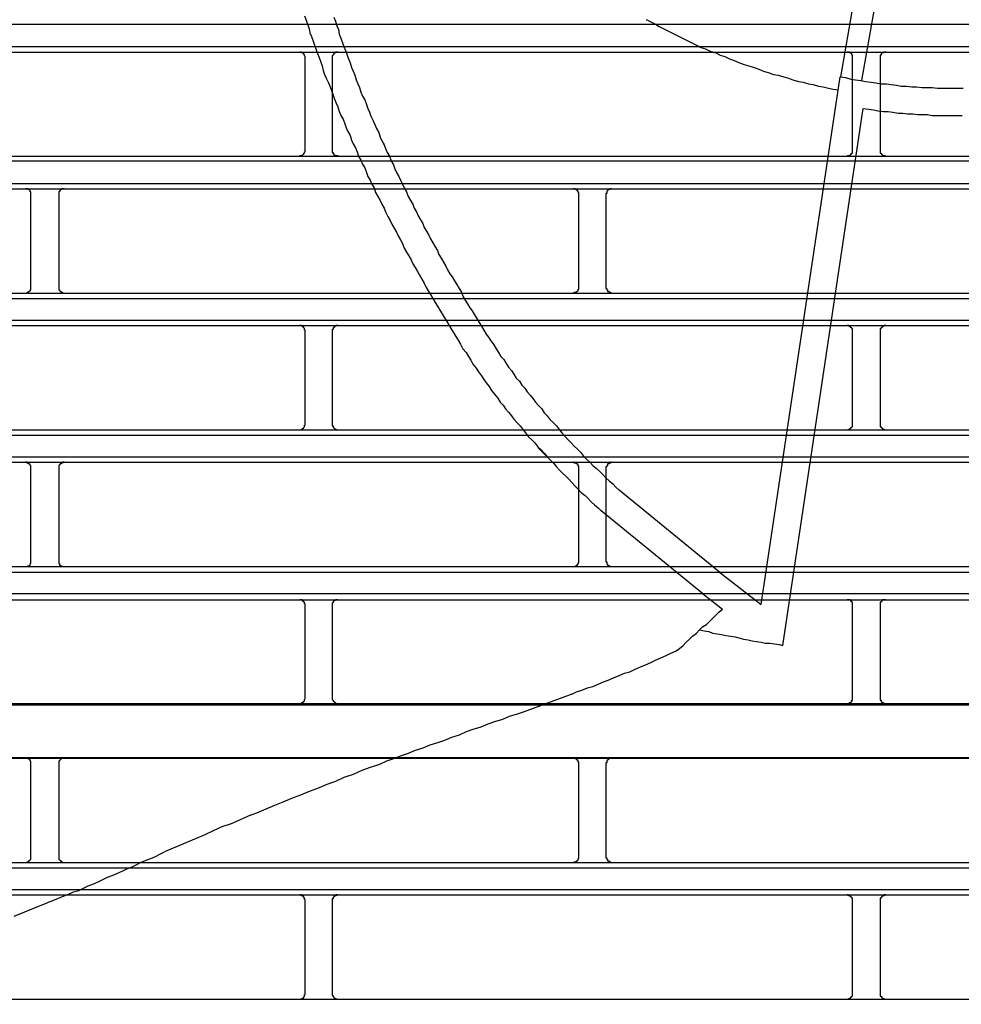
# Model space of a CAD drawing. Header units: millimetres. Extents: x 50532 to 99257, y 49161 to 61325.
# Tile 250 of 256: x 94268 to 94299, y 60987 to 61020. Entities that reach past the tile are written whole.
import ezdxf

# ---------------------------------------------------------------- set-up
doc = ezdxf.new("R2010")
doc.units = ezdxf.units.MM
doc.layers.add('AQUAREA', color=7, linetype='Continuous')

# ---------------------------------------------------------------- blocks, each defined once
blk = doc.blocks.new('SPLIT')
at = {"layer": 'AQUAREA'}
for points in [[(24573.185, -689.644), (24573.605, -689.853), (24574.025, -690.063), (24574.375, -690.273), (24574.795, -690.483), (24575.215, -690.694), (24575.635, -690.903), (24576.055, -691.113), (24576.475, -691.323), (24576.895, -691.533), (24577.315, -691.744), (24577.735, -691.953), (24578.155, -692.163), (24578.575, -692.303), (24578.995, -692.513), (24579.485, -692.653), (24579.905, -692.863), (24580.325, -693.003), (24580.745, -693.213), (24581.165, -693.353), (24581.655, -693.563), (24582.075, -693.703), (24582.495, -693.844), (24582.985, -693.983), (24583.405, -694.123), (24583.825, -694.333), (24584.315, -694.473), (24584.735, -694.613), (24585.155, -694.683), (24585.645, -694.823), (24586.065, -694.963), (24586.485, -695.103), (24586.975, -695.244), (24587.395, -695.313), (24587.885, -695.453), (24588.305, -695.523), (24588.795, -695.663), (24589.215, -695.733), (24589.705, -695.873), (24590.125, -695.944), (24590.615, -696.013)], [(24590.825, -694.823), (24593.485, -679.494)], [(24592.715, -695.173), (24595.445, -679.773)], [(24544.905, -689.433), (24545.045, -689.783), (24545.185, -690.203), (24545.325, -690.553), (24545.395, -690.973), (24545.535, -691.323), (24545.675, -691.744), (24545.815, -692.094), (24545.955, -692.444), (24546.095, -692.863), (24546.235, -693.213), (24546.375, -693.563), (24546.515, -693.983), (24546.655, -694.333), (24546.795, -694.683), (24546.935, -695.103), (24547.075, -695.453), (24547.215, -695.803), (24547.355, -696.223), (24547.495, -696.573), (24547.705, -696.923), (24547.845, -697.344), (24547.985, -697.694), (24548.125, -698.044), (24548.265, -698.394), (24548.475, -698.813), (24548.615, -699.163), (24548.755, -699.513), (24548.965, -699.863), (24549.105, -700.283)], [(24542.245, -689.294), (24542.385, -689.713), (24542.525, -690.063), (24542.665, -690.483), (24542.735, -690.833), (24542.875, -691.183), (24543.015, -691.603), (24543.155, -691.953), (24543.295, -692.373), (24543.435, -692.723), (24543.575, -693.073), (24543.715, -693.494), (24543.855, -693.844), (24543.925, -694.263), (24544.065, -694.613), (24544.205, -694.963), (24544.415, -695.383), (24544.555, -695.733), (24544.695, -696.083), (24544.835, -696.503), (24544.975, -696.853), (24545.115, -697.203), (24545.255, -697.553), (24545.395, -697.973), (24545.535, -698.323), (24545.745, -698.673), (24545.885, -699.094), (24546.025, -699.444), (24546.165, -699.794), (24546.375, -700.144), (24546.515, -700.563), (24546.655, -700.913), (24546.865, -701.263)], [(24590.755, -694.823), (24591.245, -694.894), (24591.735, -695.033), (24592.155, -695.103), (24592.645, -695.173), (24593.065, -695.244), (24593.555, -695.313), (24593.975, -695.383), (24594.465, -695.453), (24594.955, -695.453), (24595.375, -695.523), (24595.865, -695.594), (24596.285, -695.663), (24596.775, -695.663), (24597.265, -695.733), (24597.685, -695.733), (24598.175, -695.803), (24598.665, -695.803), (24599.085, -695.803), (24599.575, -695.873), (24600.065, -695.873), (24600.485, -695.873), (24600.975, -695.873), (24601.465, -695.873), (24601.885, -695.873)], [(24308.585, -690.063), (24877.685, -690.063)], [(24308.585, -692.094), (24877.685, -692.094)], [(24592.855, -697.694), (24593.345, -697.763), (24593.765, -697.833), (24594.185, -697.903), (24594.675, -697.973), (24595.095, -697.973), (24595.515, -698.044), (24596.005, -698.113), (24596.425, -698.113), (24596.845, -698.183), (24597.335, -698.183), (24597.755, -698.253), (24598.245, -698.253), (24598.665, -698.253), (24599.085, -698.323), (24599.575, -698.323), (24599.995, -698.323), (24600.485, -698.323), (24600.905, -698.323), (24601.325, -698.323), (24601.815, -698.323)], [(24308.585, -692.583), (24877.685, -692.583)], [(24542.315, -693.073), (24542.315, -693.073), (24542.315, -693.003), (24542.245, -692.933), (24542.245, -692.863), (24542.245, -692.794), (24542.175, -692.794), (24542.175, -692.723), (24542.105, -692.723), (24542.105, -692.653), (24542.035, -692.653), (24541.965, -692.583), (24541.895, -692.583), (24541.825, -692.583)], [(24542.315, -701.473), (24542.315, -693.073)], [(24545.255, -692.583), (24545.255, -692.583), (24545.185, -692.583), (24545.115, -692.583), (24545.045, -692.583), (24545.045, -692.653), (24544.975, -692.653), (24544.975, -692.723), (24544.905, -692.723), (24544.905, -692.794), (24544.835, -692.794), (24544.835, -692.863), (24544.765, -692.933), (24544.765, -693.003), (24544.765, -693.073)], [(24544.765, -693.073), (24544.765, -701.473)], [(24591.875, -693.073), (24591.875, -693.073), (24591.875, -693.003), (24591.875, -692.933), (24591.875, -692.863), (24591.805, -692.863), (24591.805, -692.794), (24591.805, -692.723), (24591.735, -692.723), (24591.735, -692.653), (24591.665, -692.653), (24591.595, -692.653), (24591.595, -692.583), (24591.525, -692.583), (24591.455, -692.583), (24591.385, -692.583)], [(24591.875, -701.473), (24591.875, -693.073)], [(24594.885, -692.583), (24594.885, -692.583), (24594.815, -692.583), (24594.745, -692.583), (24594.675, -692.583), (24594.675, -692.653), (24594.605, -692.653), (24594.535, -692.653), (24594.535, -692.723), (24594.465, -692.723), (24594.465, -692.794), (24594.465, -692.863), (24594.395, -692.863), (24594.395, -692.933), (24594.395, -693.003), (24594.395, -693.073)], [(24594.395, -693.073), (24594.395, -701.473)], [(24583.615, -742.633), (24590.755, -694.823)], [(24585.575, -746.344), (24592.855, -697.694)], [(24549.105, -700.283), (24549.245, -700.633), (24549.455, -700.983), (24549.595, -701.333), (24549.735, -701.683), (24549.945, -702.033), (24550.085, -702.453), (24550.295, -702.803), (24550.435, -703.153), (24550.575, -703.503), (24550.785, -703.853), (24550.925, -704.203), (24551.135, -704.553), (24551.275, -704.903), (24551.485, -705.253), (24551.625, -705.673), (24551.835, -706.023), (24552.045, -706.373), (24552.185, -706.723), (24552.395, -707.073), (24552.535, -707.423), (24552.745, -707.773), (24552.955, -708.123), (24553.095, -708.473), (24553.305, -708.823), (24553.515, -709.173), (24553.655, -709.523), (24553.865, -709.873), (24554.075, -710.223), (24554.285, -710.573), (24554.425, -710.923), (24554.635, -711.273), (24554.845, -711.623), (24555.055, -711.973), (24555.195, -712.323), (24555.405, -712.673), (24555.615, -712.953), (24555.825, -713.303), (24556.035, -713.653), (24556.245, -714.003), (24556.455, -714.353), (24556.595, -714.703), (24556.805, -715.053), (24557.015, -715.403), (24557.225, -715.753), (24557.435, -716.033), (24557.645, -716.383), (24557.855, -716.733), (24558.065, -717.083), (24558.275, -717.433)], [(24541.825, -702.033), (24541.825, -702.033), (24541.825, -701.963), (24541.895, -701.963), (24541.965, -701.963), (24542.035, -701.963), (24542.035, -701.894), (24542.105, -701.894), (24542.175, -701.823), (24542.175, -701.753), (24542.245, -701.753), (24542.245, -701.683), (24542.245, -701.613), (24542.315, -701.613), (24542.315, -701.544), (24542.315, -701.473)], [(24544.765, -701.473), (24544.765, -701.544), (24544.765, -701.613), (24544.765, -701.683), (24544.835, -701.683), (24544.835, -701.753), (24544.835, -701.823), (24544.905, -701.823), (24544.905, -701.894), (24544.975, -701.894), (24545.045, -701.963), (24545.115, -701.963), (24545.185, -701.963), (24545.255, -701.963), (24545.255, -702.033)], [(24546.865, -701.263), (24547.005, -701.613), (24547.145, -702.033), (24547.355, -702.383), (24547.495, -702.733), (24547.705, -703.083), (24547.845, -703.503), (24547.985, -703.853), (24548.195, -704.203), (24548.335, -704.553), (24548.545, -704.903), (24548.685, -705.323), (24548.895, -705.673), (24549.105, -706.023), (24549.245, -706.373), (24549.455, -706.723), (24549.595, -707.073), (24549.805, -707.494), (24550.015, -707.844), (24550.155, -708.194), (24550.365, -708.544), (24550.575, -708.894), (24550.715, -709.244), (24550.925, -709.594), (24551.135, -709.944), (24551.275, -710.363), (24551.485, -710.713), (24551.695, -711.063), (24551.905, -711.413), (24552.045, -711.763), (24552.255, -712.113), (24552.465, -712.463), (24552.675, -712.813), (24552.885, -713.163), (24553.095, -713.513), (24553.235, -713.863), (24553.445, -714.213), (24553.655, -714.563), (24553.865, -714.913), (24554.075, -715.263), (24554.285, -715.613), (24554.495, -715.963), (24554.705, -716.313), (24554.915, -716.663), (24555.125, -717.013), (24555.335, -717.363), (24555.545, -717.713), (24555.755, -718.063), (24555.965, -718.344), (24556.175, -718.694)], [(24591.385, -702.033), (24591.385, -702.033), (24591.455, -701.963), (24591.525, -701.963), (24591.595, -701.963), (24591.665, -701.963), (24591.665, -701.894), (24591.735, -701.894), (24591.735, -701.823), (24591.805, -701.823), (24591.805, -701.753), (24591.875, -701.753), (24591.875, -701.683), (24591.875, -701.613), (24591.875, -701.544), (24591.875, -701.473)], [(24594.395, -701.473), (24594.395, -701.544), (24594.395, -701.613), (24594.395, -701.683), (24594.395, -701.753), (24594.465, -701.753), (24594.465, -701.823), (24594.535, -701.823), (24594.535, -701.894), (24594.605, -701.894), (24594.605, -701.963), (24594.675, -701.963), (24594.745, -701.963), (24594.815, -701.963), (24594.885, -702.033)], [(24308.585, -702.033), (24877.685, -702.033)], [(24308.585, -702.453), (24877.685, -702.453)], [(24308.585, -704.483), (24877.685, -704.483)], [(24308.585, -704.973), (24877.685, -704.973)], [(24517.465, -705.463), (24517.465, -705.463), (24517.465, -705.394), (24517.465, -705.323), (24517.465, -705.253), (24517.395, -705.253), (24517.395, -705.183), (24517.395, -705.113), (24517.325, -705.113), (24517.325, -705.044), (24517.255, -705.044), (24517.185, -705.044), (24517.185, -704.973), (24517.115, -704.973), (24517.045, -704.973), (24516.975, -704.973)], [(24517.465, -713.933), (24517.465, -705.463)], [(24520.475, -704.973), (24520.475, -704.973), (24520.405, -704.973), (24520.335, -704.973), (24520.265, -704.973), (24520.265, -705.044), (24520.195, -705.044), (24520.125, -705.113), (24520.055, -705.183), (24520.055, -705.253), (24519.985, -705.253), (24519.985, -705.323), (24519.985, -705.394), (24519.985, -705.463)], [(24519.985, -705.463), (24519.985, -713.933)], [(24567.095, -705.463), (24567.095, -705.463), (24567.095, -705.394), (24567.095, -705.323), (24567.025, -705.323), (24567.025, -705.253), (24567.025, -705.183), (24566.955, -705.183), (24566.955, -705.113), (24566.885, -705.113), (24566.885, -705.044), (24566.815, -705.044), (24566.745, -704.973), (24566.675, -704.973), (24566.605, -704.973)], [(24567.095, -713.933), (24567.095, -705.463)], [(24570.035, -704.973), (24570.035, -704.973), (24569.965, -704.973), (24569.895, -704.973), (24569.895, -705.044), (24569.825, -705.044), (24569.755, -705.044), (24569.755, -705.113), (24569.685, -705.113), (24569.685, -705.183), (24569.615, -705.183), (24569.615, -705.253), (24569.615, -705.323), (24569.615, -705.394), (24569.545, -705.394), (24569.545, -705.463)], [(24569.545, -705.463), (24569.545, -713.933)], [(24308.585, -714.423), (24877.685, -714.423)], [(24516.975, -714.423), (24516.975, -714.423), (24517.045, -714.423), (24517.115, -714.423), (24517.115, -714.353), (24517.185, -714.353), (24517.255, -714.353), (24517.255, -714.283), (24517.325, -714.283), (24517.325, -714.213), (24517.395, -714.213), (24517.395, -714.144), (24517.465, -714.144), (24517.465, -714.073), (24517.465, -714.003), (24517.465, -713.933)], [(24519.985, -713.933), (24519.985, -713.933), (24519.985, -714.003), (24519.985, -714.073), (24519.985, -714.144), (24520.055, -714.144), (24520.055, -714.213), (24520.125, -714.213), (24520.125, -714.283), (24520.195, -714.283), (24520.195, -714.353), (24520.265, -714.353), (24520.335, -714.353), (24520.335, -714.423), (24520.405, -714.423), (24520.475, -714.423)], [(24566.605, -714.423), (24566.605, -714.423), (24566.675, -714.423), (24566.675, -714.353), (24566.745, -714.353), (24566.815, -714.353), (24566.885, -714.353), (24566.885, -714.283), (24566.955, -714.283), (24566.955, -714.213), (24567.025, -714.213), (24567.025, -714.144), (24567.025, -714.073), (24567.095, -714.073), (24567.095, -714.003), (24567.095, -713.933)], [(24569.545, -713.933), (24569.545, -713.933), (24569.545, -714.003), (24569.615, -714.003), (24569.615, -714.073), (24569.615, -714.144), (24569.685, -714.144), (24569.685, -714.213), (24569.685, -714.283), (24569.755, -714.283), (24569.825, -714.283), (24569.825, -714.353), (24569.895, -714.353), (24569.965, -714.353), (24569.965, -714.423), (24570.035, -714.423)], [(24308.585, -714.913), (24877.685, -714.913)], [(24308.585, -716.873), (24877.685, -716.873)], [(24308.585, -717.363), (24877.685, -717.363)], [(24542.315, -717.853), (24542.315, -717.853), (24542.315, -717.783), (24542.245, -717.783), (24542.245, -717.713), (24542.245, -717.644), (24542.175, -717.573), (24542.175, -717.503), (24542.105, -717.503), (24542.105, -717.433), (24542.035, -717.433), (24541.965, -717.433), (24541.965, -717.363), (24541.895, -717.363), (24541.825, -717.363)], [(24542.315, -726.323), (24542.315, -717.853)], [(24545.255, -717.363), (24545.255, -717.363), (24545.185, -717.363), (24545.115, -717.363), (24545.115, -717.433), (24545.045, -717.433), (24544.975, -717.433), (24544.975, -717.503), (24544.905, -717.503), (24544.905, -717.573), (24544.835, -717.573), (24544.835, -717.644), (24544.835, -717.713), (24544.765, -717.713), (24544.765, -717.783), (24544.765, -717.853)], [(24544.765, -717.853), (24544.765, -726.323)], [(24558.275, -717.433), (24558.485, -717.783), (24558.695, -718.133), (24558.905, -718.413), (24559.115, -718.763), (24559.395, -719.113), (24559.605, -719.463), (24559.815, -719.813), (24560.025, -720.163), (24560.305, -720.444), (24560.515, -720.794), (24560.725, -721.144), (24561.005, -721.423), (24561.215, -721.773), (24561.425, -722.123), (24561.705, -722.403), (24561.915, -722.753)], [(24591.875, -717.853), (24591.875, -717.853), (24591.875, -717.783), (24591.875, -717.713), (24591.875, -717.644), (24591.805, -717.644), (24591.805, -717.573), (24591.735, -717.573), (24591.735, -717.503), (24591.665, -717.503), (24591.665, -717.433), (24591.595, -717.433), (24591.525, -717.433), (24591.525, -717.363), (24591.455, -717.363), (24591.385, -717.363)], [(24591.875, -726.323), (24591.875, -717.853)], [(24594.885, -717.363), (24594.885, -717.363), (24594.815, -717.363), (24594.745, -717.363), (24594.745, -717.433), (24594.675, -717.433), (24594.605, -717.433), (24594.605, -717.503), (24594.535, -717.503), (24594.535, -717.573), (24594.465, -717.573), (24594.465, -717.644), (24594.395, -717.644), (24594.395, -717.713), (24594.395, -717.783), (24594.395, -717.853)], [(24594.395, -717.853), (24594.395, -726.323)], [(24556.175, -718.694), (24556.385, -719.044), (24556.595, -719.463), (24556.875, -719.813), (24557.085, -720.163), (24557.295, -720.513), (24557.505, -720.863), (24557.785, -721.213), (24557.995, -721.563), (24558.275, -721.913), (24558.485, -722.263), (24558.695, -722.544), (24558.975, -722.894), (24559.185, -723.244), (24559.465, -723.594), (24559.745, -723.944), (24559.955, -724.294)], [(24561.915, -722.753), (24562.195, -723.033), (24562.405, -723.383), (24562.685, -723.663), (24562.965, -724.013), (24563.175, -724.294), (24563.455, -724.644), (24563.735, -724.923), (24563.945, -725.273), (24564.225, -725.553), (24564.505, -725.903), (24564.785, -726.183), (24565.065, -726.463), (24565.345, -726.813), (24565.555, -727.094), (24565.835, -727.373), (24566.115, -727.723), (24566.395, -728.003), (24566.675, -728.283), (24566.955, -728.563), (24567.235, -728.844), (24567.515, -729.194), (24567.795, -729.473), (24568.075, -729.753), (24568.355, -730.033), (24568.705, -730.313), (24568.985, -730.594), (24569.265, -730.873), (24569.545, -731.153), (24569.825, -731.433), (24570.175, -731.713), (24570.455, -731.994), (24570.735, -732.273)], [(24559.955, -724.294), (24560.235, -724.573), (24560.445, -724.923), (24560.725, -725.203), (24561.005, -725.553), (24561.215, -725.833), (24561.495, -726.183), (24561.775, -726.463), (24562.055, -726.813), (24562.265, -727.094), (24562.545, -727.444), (24562.825, -727.723), (24563.105, -728.003), (24563.385, -728.353), (24563.665, -728.633), (24563.945, -728.913), (24564.225, -729.263), (24564.505, -729.544), (24564.785, -729.823), (24565.065, -730.173), (24565.345, -730.453), (24565.625, -730.733), (24565.905, -731.013), (24566.185, -731.294), (24566.465, -731.573), (24566.745, -731.923), (24567.025, -732.203), (24567.305, -732.483), (24567.655, -732.763), (24567.935, -733.044), (24568.215, -733.323), (24568.495, -733.603), (24568.845, -733.883), (24569.125, -734.163)], [(24308.585, -726.813), (24877.685, -726.813)], [(24541.825, -726.813), (24541.825, -726.813), (24541.895, -726.813), (24541.965, -726.813), (24541.965, -726.744), (24542.035, -726.744), (24542.105, -726.744), (24542.105, -726.673), (24542.175, -726.673), (24542.175, -726.603), (24542.245, -726.533), (24542.245, -726.463), (24542.245, -726.394), (24542.315, -726.394), (24542.315, -726.323)], [(24544.765, -726.323), (24544.765, -726.323), (24544.765, -726.394), (24544.765, -726.463), (24544.835, -726.463), (24544.835, -726.533), (24544.835, -726.603), (24544.905, -726.603), (24544.905, -726.673), (24544.975, -726.673), (24544.975, -726.744), (24545.045, -726.744), (24545.115, -726.744), (24545.115, -726.813), (24545.185, -726.813), (24545.255, -726.813)], [(24591.385, -726.813), (24591.385, -726.813), (24591.455, -726.813), (24591.525, -726.813), (24591.525, -726.744), (24591.595, -726.744), (24591.665, -726.744), (24591.665, -726.673), (24591.735, -726.673), (24591.735, -726.603), (24591.805, -726.603), (24591.805, -726.533), (24591.875, -726.533), (24591.875, -726.463), (24591.875, -726.394), (24591.875, -726.323)], [(24594.395, -726.323), (24594.395, -726.323), (24594.395, -726.394), (24594.395, -726.463), (24594.395, -726.533), (24594.465, -726.533), (24594.465, -726.603), (24594.535, -726.603), (24594.535, -726.673), (24594.605, -726.673), (24594.605, -726.744), (24594.675, -726.744), (24594.745, -726.744), (24594.745, -726.813), (24594.815, -726.813), (24594.885, -726.813)], [(24308.585, -727.303), (24877.685, -727.303)], [(24564.295, -729.333), (24563.385, -728.423)], [(24308.585, -729.263), (24877.685, -729.263)], [(24308.585, -729.753), (24877.685, -729.753)], [(24517.465, -730.244), (24517.465, -730.244), (24517.465, -730.173), (24517.465, -730.103), (24517.465, -730.033), (24517.395, -730.033), (24517.395, -729.963), (24517.325, -729.963), (24517.325, -729.894), (24517.255, -729.894), (24517.255, -729.823), (24517.185, -729.823), (24517.115, -729.823), (24517.115, -729.753), (24517.045, -729.753), (24516.975, -729.753)], [(24517.465, -738.713), (24517.465, -730.244)], [(24520.475, -729.753), (24520.475, -729.753), (24520.405, -729.753), (24520.335, -729.753), (24520.335, -729.823), (24520.265, -729.823), (24520.195, -729.823), (24520.195, -729.894), (24520.125, -729.894), (24520.125, -729.963), (24520.055, -729.963), (24520.055, -730.033), (24519.985, -730.033), (24519.985, -730.103), (24519.985, -730.173), (24519.985, -730.244)], [(24519.985, -730.244), (24519.985, -738.713)], [(24567.095, -730.244), (24567.095, -730.244), (24567.095, -730.173), (24567.095, -730.103), (24567.025, -730.103), (24567.025, -730.033), (24567.025, -729.963), (24566.955, -729.963), (24566.955, -729.894), (24566.885, -729.894), (24566.885, -729.823), (24566.815, -729.823), (24566.745, -729.823), (24566.675, -729.823), (24566.675, -729.753), (24566.605, -729.753)], [(24567.095, -738.713), (24567.095, -730.244)], [(24570.035, -729.753), (24570.035, -729.753), (24569.965, -729.753), (24569.965, -729.823), (24569.895, -729.823), (24569.825, -729.823), (24569.825, -729.894), (24569.755, -729.894), (24569.685, -729.894), (24569.685, -729.963), (24569.685, -730.033), (24569.615, -730.033), (24569.615, -730.103), (24569.615, -730.173), (24569.545, -730.173), (24569.545, -730.244)], [(24569.545, -730.244), (24569.545, -738.713)], [(24579.835, -739.694), (24570.735, -732.273)], [(24578.295, -741.653), (24569.125, -734.163)], [(24308.585, -739.203), (24877.685, -739.203)], [(24516.975, -739.203), (24516.975, -739.203), (24517.045, -739.203), (24517.115, -739.203), (24517.185, -739.203), (24517.185, -739.133), (24517.255, -739.133), (24517.325, -739.133), (24517.325, -739.063), (24517.395, -739.063), (24517.395, -738.994), (24517.395, -738.923), (24517.465, -738.923), (24517.465, -738.853), (24517.465, -738.783), (24517.465, -738.713)], [(24519.985, -738.713), (24519.985, -738.713), (24519.985, -738.783), (24519.985, -738.853), (24519.985, -738.923), (24520.055, -738.923), (24520.055, -738.994), (24520.055, -739.063), (24520.125, -739.063), (24520.195, -739.133), (24520.265, -739.133), (24520.265, -739.203), (24520.335, -739.203), (24520.405, -739.203), (24520.475, -739.203)], [(24566.605, -739.203), (24566.605, -739.203), (24566.675, -739.203), (24566.745, -739.203), (24566.815, -739.133), (24566.885, -739.133), (24566.885, -739.063), (24566.955, -739.063), (24566.955, -738.994), (24567.025, -738.994), (24567.025, -738.923), (24567.025, -738.853), (24567.095, -738.853), (24567.095, -738.783), (24567.095, -738.713)], [(24569.545, -738.713), (24569.545, -738.713), (24569.545, -738.783), (24569.615, -738.783), (24569.615, -738.853), (24569.615, -738.923), (24569.615, -738.994), (24569.685, -738.994), (24569.685, -739.063), (24569.755, -739.063), (24569.755, -739.133), (24569.825, -739.133), (24569.895, -739.133), (24569.895, -739.203), (24569.965, -739.203), (24570.035, -739.203)], [(24308.585, -739.694), (24877.685, -739.694)], [(24579.835, -739.694), (24583.615, -742.633)], [(24308.585, -741.653), (24877.685, -741.653)], [(24578.295, -741.653), (24580.115, -743.053)], [(24308.585, -742.213), (24877.685, -742.213)], [(24542.315, -742.703), (24542.315, -742.633), (24542.315, -742.563), (24542.245, -742.563), (24542.245, -742.494), (24542.245, -742.423), (24542.175, -742.423), (24542.175, -742.353), (24542.105, -742.353), (24542.105, -742.283), (24542.035, -742.283), (24542.035, -742.213), (24541.965, -742.213), (24541.895, -742.213), (24541.825, -742.213)], [(24542.315, -751.103), (24542.315, -742.703)], [(24545.255, -742.213), (24545.255, -742.213), (24545.185, -742.213), (24545.115, -742.213), (24545.045, -742.213), (24545.045, -742.283), (24544.975, -742.283), (24544.905, -742.283), (24544.905, -742.353), (24544.835, -742.353), (24544.835, -742.423), (24544.835, -742.494), (24544.765, -742.494), (24544.765, -742.563), (24544.765, -742.633), (24544.765, -742.703)], [(24544.765, -742.703), (24544.765, -751.103)], [(24575.915, -746.833), (24576.195, -746.623), (24576.545, -746.344), (24576.825, -746.063), (24577.105, -745.783), (24577.385, -745.503), (24577.735, -745.223), (24578.015, -744.944), (24578.295, -744.663), (24578.645, -744.453), (24578.925, -744.173), (24579.205, -743.894), (24579.485, -743.613), (24579.765, -743.333), (24580.115, -743.053)], [(24591.875, -742.703), (24591.875, -742.633), (24591.875, -742.563), (24591.875, -742.494), (24591.875, -742.423), (24591.805, -742.423), (24591.805, -742.353), (24591.735, -742.353), (24591.735, -742.283), (24591.665, -742.283), (24591.665, -742.213), (24591.595, -742.213), (24591.525, -742.213), (24591.455, -742.213), (24591.385, -742.213)], [(24591.875, -751.103), (24591.875, -742.703)], [(24594.885, -742.213), (24594.885, -742.213), (24594.815, -742.213), (24594.745, -742.213), (24594.675, -742.213), (24594.605, -742.213), (24594.605, -742.283), (24594.535, -742.283), (24594.535, -742.353), (24594.465, -742.353), (24594.465, -742.423), (24594.395, -742.423), (24594.395, -742.494), (24594.395, -742.563), (24594.395, -742.633), (24594.395, -742.703)], [(24594.395, -742.703), (24594.395, -751.103)], [(24578.015, -744.944), (24578.435, -745.013), (24578.855, -745.083), (24579.205, -745.223), (24579.625, -745.294), (24580.045, -745.363), (24580.395, -745.433), (24580.815, -745.503), (24581.235, -745.573), (24581.585, -745.644), (24582.005, -745.783), (24582.425, -745.853), (24582.775, -745.923), (24583.195, -745.994), (24583.615, -746.063), (24583.965, -746.133), (24584.385, -746.133), (24584.805, -746.203), (24585.225, -746.273), (24585.575, -746.344)], [(24566.465, -750.753), (24566.885, -750.544), (24567.375, -750.403), (24567.865, -750.194), (24568.355, -750.053), (24568.845, -749.844), (24569.335, -749.633), (24569.755, -749.494), (24570.245, -749.283), (24570.735, -749.073), (24571.225, -748.863), (24571.715, -748.723), (24572.135, -748.513), (24572.625, -748.303), (24573.115, -748.094), (24573.605, -747.883), (24574.025, -747.673), (24574.515, -747.463), (24575.005, -747.253), (24575.425, -747.044), (24575.915, -746.833)], [(24566.465, -750.753), (24562.125, -752.363)], [(24308.585, -751.594), (24877.685, -751.594)], [(24308.585, -751.733), (24877.685, -751.733)], [(24541.825, -751.594), (24541.825, -751.594), (24541.895, -751.594), (24541.965, -751.594), (24542.035, -751.523), (24542.105, -751.523), (24542.105, -751.453), (24542.175, -751.453), (24542.175, -751.383), (24542.245, -751.383), (24542.245, -751.313), (24542.245, -751.244), (24542.315, -751.173), (24542.315, -751.103)], [(24544.765, -751.103), (24544.765, -751.103), (24544.765, -751.173), (24544.765, -751.244), (24544.835, -751.313), (24544.835, -751.383), (24544.905, -751.383), (24544.905, -751.453), (24544.975, -751.453), (24544.975, -751.523), (24545.045, -751.523), (24545.045, -751.594), (24545.115, -751.594), (24545.185, -751.594), (24545.255, -751.594)], [(24591.385, -751.594), (24591.385, -751.594), (24591.455, -751.594), (24591.525, -751.594), (24591.595, -751.594), (24591.595, -751.523), (24591.665, -751.523), (24591.735, -751.523), (24591.735, -751.453), (24591.805, -751.453), (24591.805, -751.383), (24591.805, -751.313), (24591.875, -751.313), (24591.875, -751.244), (24591.875, -751.173), (24591.875, -751.103)], [(24594.395, -751.103), (24594.395, -751.103), (24594.395, -751.173), (24594.395, -751.244), (24594.395, -751.313), (24594.465, -751.313), (24594.465, -751.383), (24594.465, -751.453), (24594.535, -751.453), (24594.535, -751.523), (24594.605, -751.523), (24594.675, -751.523), (24594.675, -751.594), (24594.745, -751.594), (24594.815, -751.594), (24594.885, -751.594)], [(24562.125, -752.363), (24561.495, -752.573), (24560.795, -752.783), (24560.165, -753.063), (24559.465, -753.273), (24558.835, -753.483), (24558.205, -753.763), (24557.505, -753.973), (24556.875, -754.183), (24556.245, -754.463), (24555.545, -754.673), (24554.915, -754.953), (24554.285, -755.163), (24553.585, -755.373), (24552.955, -755.653), (24552.255, -755.863), (24551.625, -756.144), (24550.995, -756.353), (24550.295, -756.633), (24549.665, -756.844), (24549.035, -757.123)], [(24308.585, -756.494), (24877.685, -756.494)], [(24308.585, -756.563), (24877.685, -756.563)], [(24517.465, -757.053), (24517.465, -757.053), (24517.465, -756.983), (24517.465, -756.913), (24517.465, -756.844), (24517.395, -756.844), (24517.395, -756.773), (24517.395, -756.703), (24517.325, -756.703), (24517.325, -756.633), (24517.255, -756.633), (24517.185, -756.633), (24517.185, -756.563), (24517.115, -756.563), (24517.045, -756.563), (24516.975, -756.563)], [(24517.465, -765.523), (24517.465, -757.053)], [(24520.475, -756.563), (24520.475, -756.563), (24520.405, -756.563), (24520.335, -756.563), (24520.265, -756.563), (24520.265, -756.633), (24520.195, -756.633), (24520.125, -756.703), (24520.055, -756.773), (24520.055, -756.844), (24519.985, -756.844), (24519.985, -756.913), (24519.985, -756.983), (24519.985, -757.053)], [(24519.985, -757.053), (24519.985, -765.523)], [(24549.035, -757.123), (24548.195, -757.403), (24547.425, -757.683), (24546.655, -758.033), (24545.815, -758.313), (24545.045, -758.663), (24544.275, -758.944), (24543.435, -759.294), (24542.665, -759.573), (24541.895, -759.923), (24541.055, -760.203), (24540.285, -760.553), (24539.515, -760.833), (24538.745, -761.183), (24537.905, -761.533), (24537.135, -761.813), (24536.365, -762.163), (24535.595, -762.513), (24534.755, -762.794), (24533.985, -763.144), (24533.215, -763.494)], [(24567.095, -757.053), (24567.095, -757.053), (24567.095, -756.983), (24567.095, -756.913), (24567.025, -756.913), (24567.025, -756.844), (24567.025, -756.773), (24566.955, -756.773), (24566.955, -756.703), (24566.885, -756.703), (24566.885, -756.633), (24566.815, -756.633), (24566.745, -756.563), (24566.675, -756.563), (24566.605, -756.563)], [(24567.095, -765.523), (24567.095, -757.053)], [(24570.035, -756.563), (24570.035, -756.563), (24569.965, -756.563), (24569.895, -756.563), (24569.895, -756.633), (24569.825, -756.633), (24569.755, -756.633), (24569.755, -756.703), (24569.685, -756.703), (24569.685, -756.773), (24569.615, -756.773), (24569.615, -756.844), (24569.615, -756.913), (24569.615, -756.983), (24569.545, -756.983), (24569.545, -757.053)], [(24569.545, -757.053), (24569.545, -765.523)], [(24533.215, -763.494), (24529.575, -765.033)], [(24520.895, -768.883), (24521.315, -768.673), (24521.805, -768.533), (24522.225, -768.323), (24522.645, -768.113), (24523.065, -767.973), (24523.555, -767.763), (24523.975, -767.553), (24524.395, -767.344), (24524.815, -767.203), (24525.235, -766.994), (24525.725, -766.783), (24526.145, -766.573), (24526.565, -766.433), (24526.985, -766.223), (24527.405, -766.013), (24527.895, -765.803), (24528.315, -765.663), (24528.735, -765.453), (24529.155, -765.244), (24529.575, -765.033)], [(24308.585, -766.013), (24877.685, -766.013)], [(24516.975, -766.013), (24516.975, -766.013), (24517.045, -766.013), (24517.115, -766.013), (24517.115, -765.944), (24517.185, -765.944), (24517.255, -765.944), (24517.255, -765.873), (24517.325, -765.873), (24517.325, -765.803), (24517.395, -765.803), (24517.395, -765.733), (24517.465, -765.733), (24517.465, -765.663), (24517.465, -765.594), (24517.465, -765.523)], [(24519.985, -765.523), (24519.985, -765.523), (24519.985, -765.594), (24519.985, -765.663), (24519.985, -765.733), (24520.055, -765.733), (24520.055, -765.803), (24520.125, -765.803), (24520.125, -765.873), (24520.195, -765.873), (24520.195, -765.944), (24520.265, -765.944), (24520.335, -765.944), (24520.335, -766.013), (24520.405, -766.013), (24520.475, -766.013)], [(24566.605, -766.013), (24566.605, -766.013), (24566.675, -766.013), (24566.675, -765.944), (24566.745, -765.944), (24566.815, -765.944), (24566.885, -765.944), (24566.885, -765.873), (24566.955, -765.873), (24566.955, -765.803), (24567.025, -765.803), (24567.025, -765.733), (24567.025, -765.663), (24567.095, -765.663), (24567.095, -765.594), (24567.095, -765.523)], [(24569.545, -765.523), (24569.545, -765.523), (24569.545, -765.594), (24569.615, -765.594), (24569.615, -765.663), (24569.615, -765.733), (24569.685, -765.733), (24569.685, -765.803), (24569.685, -765.873), (24569.755, -765.873), (24569.825, -765.873), (24569.825, -765.944), (24569.895, -765.944), (24569.965, -765.944), (24569.965, -766.013), (24570.035, -766.013)], [(24308.585, -766.503), (24877.685, -766.503)], [(24308.585, -768.463), (24877.685, -768.463)], [(24520.895, -768.883), (24515.925, -770.913)], [(24308.585, -768.953), (24877.685, -768.953)], [(24542.315, -769.444), (24542.315, -769.444), (24542.315, -769.373), (24542.245, -769.373), (24542.245, -769.303), (24542.245, -769.233), (24542.175, -769.163), (24542.175, -769.094), (24542.105, -769.094), (24542.105, -769.023), (24542.035, -769.023), (24541.965, -769.023), (24541.965, -768.953), (24541.895, -768.953), (24541.825, -768.953)], [(24542.315, -777.913), (24542.315, -769.444)], [(24545.255, -768.953), (24545.255, -768.953), (24545.185, -768.953), (24545.115, -768.953), (24545.115, -769.023), (24545.045, -769.023), (24544.975, -769.023), (24544.975, -769.094), (24544.905, -769.094), (24544.905, -769.163), (24544.835, -769.163), (24544.835, -769.233), (24544.835, -769.303), (24544.765, -769.303), (24544.765, -769.373), (24544.765, -769.444)], [(24544.765, -769.444), (24544.765, -777.913)], [(24591.875, -769.444), (24591.875, -769.444), (24591.875, -769.373), (24591.875, -769.303), (24591.875, -769.233), (24591.805, -769.233), (24591.805, -769.163), (24591.735, -769.163), (24591.735, -769.094), (24591.665, -769.094), (24591.665, -769.023), (24591.595, -769.023), (24591.525, -769.023), (24591.525, -768.953), (24591.455, -768.953), (24591.385, -768.953)], [(24591.875, -777.913), (24591.875, -769.444)], [(24594.885, -768.953), (24594.885, -768.953), (24594.815, -768.953), (24594.745, -768.953), (24594.745, -769.023), (24594.675, -769.023), (24594.605, -769.023), (24594.605, -769.094), (24594.535, -769.094), (24594.535, -769.163), (24594.465, -769.163), (24594.465, -769.233), (24594.395, -769.233), (24594.395, -769.303), (24594.395, -769.373), (24594.395, -769.444)], [(24594.395, -769.444), (24594.395, -777.913)], [(24308.585, -778.403), (24877.685, -778.403)], [(24541.825, -778.403), (24541.825, -778.403), (24541.895, -778.403), (24541.965, -778.403), (24541.965, -778.333), (24542.035, -778.333), (24542.105, -778.333), (24542.105, -778.263), (24542.175, -778.263), (24542.175, -778.194), (24542.245, -778.123), (24542.245, -778.053), (24542.245, -777.983), (24542.315, -777.983), (24542.315, -777.913)], [(24544.765, -777.913), (24544.765, -777.913), (24544.765, -777.983), (24544.765, -778.053), (24544.835, -778.053), (24544.835, -778.123), (24544.835, -778.194), (24544.905, -778.194), (24544.905, -778.263), (24544.975, -778.263), (24544.975, -778.333), (24545.045, -778.333), (24545.115, -778.333), (24545.115, -778.403), (24545.185, -778.403), (24545.255, -778.403)], [(24591.385, -778.403), (24591.385, -778.403), (24591.455, -778.403), (24591.525, -778.403), (24591.525, -778.333), (24591.595, -778.333), (24591.665, -778.333), (24591.665, -778.263), (24591.735, -778.263), (24591.735, -778.194), (24591.805, -778.194), (24591.805, -778.123), (24591.875, -778.123), (24591.875, -778.053), (24591.875, -777.983), (24591.875, -777.913)], [(24594.395, -777.913), (24594.395, -777.913), (24594.395, -777.983), (24594.395, -778.053), (24594.395, -778.123), (24594.465, -778.123), (24594.465, -778.194), (24594.535, -778.194), (24594.535, -778.263), (24594.605, -778.263), (24594.605, -778.333), (24594.675, -778.333), (24594.745, -778.333), (24594.745, -778.403), (24594.815, -778.403), (24594.885, -778.403)]]:
    blk.add_lwpolyline(points, dxfattribs=at)
blk.add_open_spline([(24849.6, -639.495), (24849.6, -502.51), (24738.553, -391.463), (24601.569, -391.463), (24464.585, -391.463), (24353.537, -502.51), (24353.537, -639.495), (24353.537, -776.479), (24464.585, -887.526), (24601.569, -887.526), (24738.553, -887.526), (24849.6, -776.479), (24849.6, -639.495)], degree=3, knots=[0, 0, 0, 0, 1, 1, 1, 2, 2, 2, 3, 3, 3, 4, 4, 4, 4], dxfattribs=at)

msp = doc.modelspace()

# ---------------------------------------------------------------- block references
at = {"lineweight": 13, "xscale": 0.3627524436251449, "yscale": 0.3627524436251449, "zscale": 0.3627524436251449}
msp.add_blockref('SPLIT', (85374.463, 61269.73, 0), dxfattribs=at)

doc.saveas('drawing.dxf')
